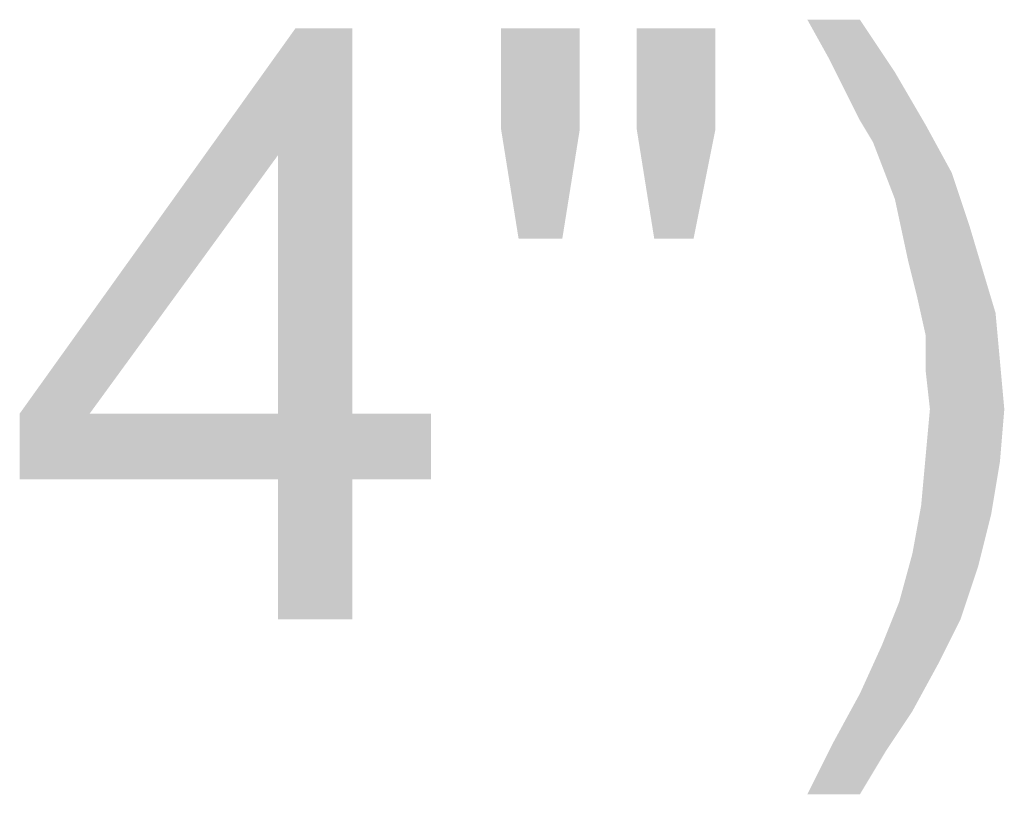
# Model space of a CAD drawing. Extents: x 0 to 1189, y 0 to 841.
# Tile 92 of 96: x 615.19 to 623.53, y 573.99 to 580.54. Entities that reach past the tile are written whole.
import ezdxf

# ---------------------------------------------------------------- set-up
doc = ezdxf.new("R2010")
doc.units = 0
doc.header["$LTSCALE"] = 65.395
doc.layers.add('8_ALL_NOTES_BALLOONS_SYMBOLS_GT', color=7, linetype='CONTINUOUS')

msp = doc.modelspace()

# ---------------------------------------------------------------- linework, layer by layer
at = {"layer": '8_ALL_NOTES_BALLOONS_SYMBOLS_GT', "color": 7, "linetype": 'Continuous'}
for points in [[(622.3054, 580.5439), (622.0461, 580.2106), (621.8609, 580.5439)], [(622.0461, 580.2106), (622.3054, 580.5439), (622.6017, 580.0995)], [(618.0091, 580.4698), (617.3795, 579.3958), (615.1943, 577.2106)], [(618.0091, 580.4698), (615.1943, 577.2106), (617.5276, 580.4698)], [(617.3795, 577.2106), (617.3795, 579.3958), (618.0091, 580.4698)], [(617.3795, 577.2106), (618.0091, 580.4698), (618.0091, 577.2106)], [(619.935, 580.4698), (619.2683, 579.618), (619.2683, 580.4698)], [(619.2683, 579.618), (619.935, 580.4698), (619.935, 579.618)], [(621.0832, 580.4698), (620.4165, 579.618), (620.4165, 580.4698)], [(620.4165, 579.618), (621.0832, 580.4698), (621.0832, 579.618)], [(622.6017, 580.0995), (622.1943, 579.9143), (622.0461, 580.2106)], [(622.3054, 579.6921), (622.1943, 579.9143), (622.6017, 580.0995)], [(622.3054, 579.6921), (622.6017, 580.0995), (622.8609, 579.655)], [(622.8609, 579.655), (622.4165, 579.5069), (622.3054, 579.6921)], [(619.935, 579.618), (619.4165, 578.6921), (619.2683, 579.618)], [(619.4165, 578.6921), (619.935, 579.618), (619.7869, 578.6921)], [(621.0832, 579.618), (620.5646, 578.6921), (620.4165, 579.618)], [(620.5646, 578.6921), (621.0832, 579.618), (620.898, 578.6921)], [(622.4165, 579.5069), (622.8609, 579.655), (623.0832, 579.2476)], [(623.0832, 579.2476), (622.6017, 579.0254), (622.4165, 579.5069)], [(615.1943, 577.2106), (617.3795, 579.3958), (615.7869, 577.2106)], [(622.6017, 579.0254), (623.0832, 579.2476), (623.2313, 578.8032)], [(623.2313, 578.8032), (622.7128, 578.5069), (622.6017, 579.0254)], [(622.7128, 578.5069), (623.2313, 578.8032), (623.3424, 578.4328)], [(623.3424, 578.4328), (622.7869, 578.2106), (622.7128, 578.5069)], [(622.7869, 578.2106), (623.3424, 578.4328), (623.4535, 578.0624)], [(623.4535, 578.0624), (622.8609, 577.8772), (622.7869, 578.2106)], [(622.8609, 577.8772), (623.4535, 578.0624), (623.4906, 577.655)], [(623.4906, 577.655), (622.8609, 577.581), (622.8609, 577.8772)], [(622.898, 577.2476), (622.8609, 577.581), (623.4906, 577.655)], [(622.898, 577.2476), (623.4906, 577.655), (623.5276, 577.2476)], [(618.0091, 577.2106), (618.6758, 577.2106), (615.1943, 576.655)], [(617.3795, 577.2106), (618.0091, 577.2106), (615.1943, 576.655)], [(615.7869, 577.2106), (617.3795, 577.2106), (615.1943, 576.655)], [(615.7869, 577.2106), (615.1943, 576.655), (615.1943, 577.2106)], [(617.3795, 576.655), (615.1943, 576.655), (618.6758, 577.2106)], [(618.0091, 576.655), (617.3795, 576.655), (618.6758, 577.2106)], [(618.0091, 576.655), (618.6758, 577.2106), (618.6758, 576.655)], [(623.5276, 577.2476), (622.8609, 576.8402), (622.898, 577.2476)], [(622.8609, 576.8402), (623.5276, 577.2476), (623.4906, 576.8032)], [(623.4906, 576.8032), (622.8239, 576.4328), (622.8609, 576.8402)], [(622.8239, 576.4328), (623.4906, 576.8032), (623.4165, 576.3587)], [(618.0091, 576.655), (617.3795, 575.4698), (617.3795, 576.655)], [(617.3795, 575.4698), (618.0091, 576.655), (618.0091, 575.4698)], [(623.4165, 576.3587), (622.7498, 576.0254), (622.8239, 576.4328)], [(622.7498, 576.0254), (623.4165, 576.3587), (623.3054, 575.9143)], [(623.3054, 575.9143), (622.6387, 575.618), (622.7498, 576.0254)], [(622.6387, 575.618), (623.3054, 575.9143), (623.1572, 575.4698)], [(623.1572, 575.4698), (622.4906, 575.2476), (622.6387, 575.618)], [(622.4906, 575.2476), (623.1572, 575.4698), (622.972, 575.0995)], [(622.972, 575.0995), (622.3054, 574.8402), (622.4906, 575.2476)], [(622.3054, 574.8402), (622.972, 575.0995), (622.7498, 574.6921)], [(622.7498, 574.6921), (622.0832, 574.4328), (622.3054, 574.8402)], [(622.0832, 574.4328), (622.7498, 574.6921), (622.5276, 574.3587)], [(622.5276, 574.3587), (621.8609, 573.9884), (622.0832, 574.4328)], [(621.8609, 573.9884), (622.5276, 574.3587), (622.3054, 573.9884)]]:
    msp.add_solid(points, dxfattribs=at)

doc.saveas('drawing.dxf')
